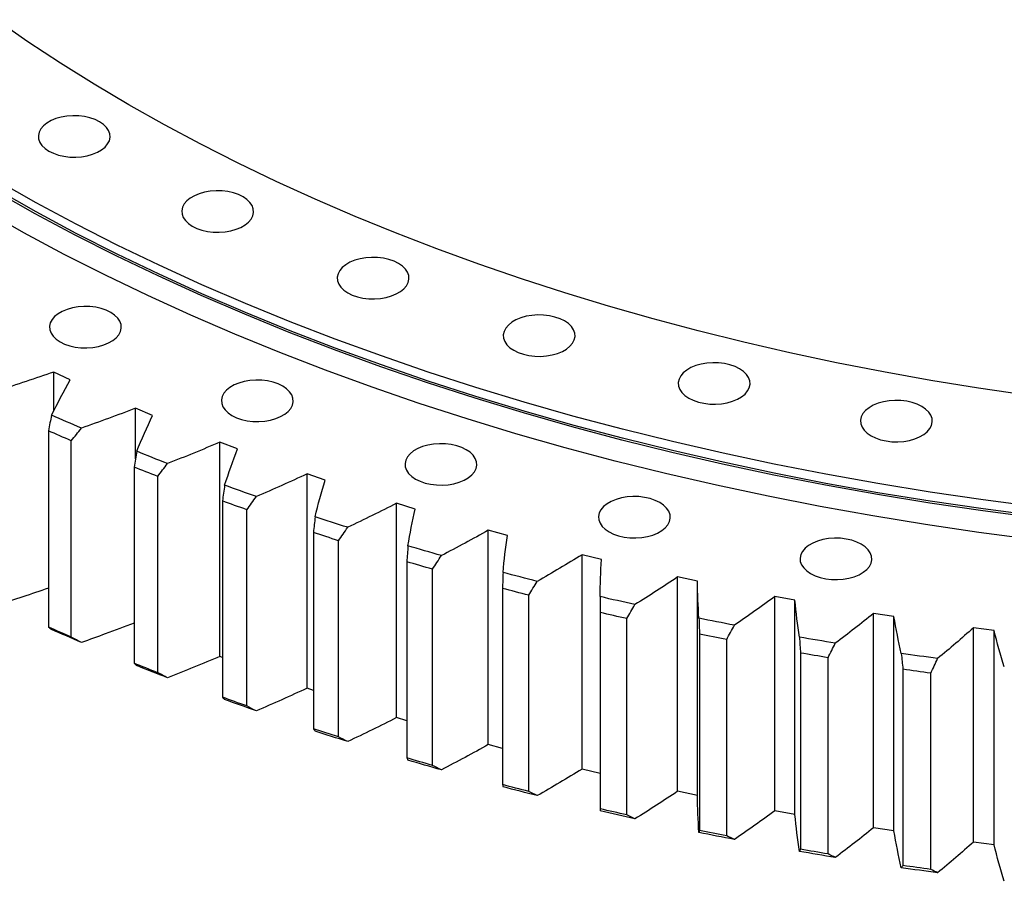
# Model space of a CAD drawing. Header units: millimetres. Extents: x 1225 to 10018, y 1847 to 8891.
# Tile 11 of 17: x 6948 to 7305, y 4840 to 5152. Entities that reach past the tile are written whole.
import ezdxf

# ---------------------------------------------------------------- set-up
doc = ezdxf.new("R2010")
doc.units = ezdxf.units.MM
doc.header["$LTSCALE"] = 50

msp = doc.modelspace()

# ---------------------------------------------------------------- linework, layer by layer
at = {"color": 7, "linetype": 'Continuous', "lineweight": 25}
for p, q in [((6966.7, 5021.6), (6960.71, 5024.35)), ((6960.71, 5010.26), (6960.71, 5024.35)), ((6996.52, 5008.67), (6990.31, 5011.26)), ((6990.31, 4992.99), (6990.31, 5011.26)), ((6958.77, 5003.11), (6958.77, 4932.07)), ((6967.07, 4928.44), (6967.07, 4999.48)), ((7027.32, 4996.54), (7020.92, 4998.96)), ((7020.92, 4921.39), (7020.92, 4998.96)), ((6989.8, 4989.99), (6989.8, 4918.95)), ((6998.37, 4915.54), (6998.37, 4986.58)), ((7059.05, 4985.23), (7052.47, 4987.48)), ((7052.47, 4909.91), (7052.47, 4987.48)), ((7021.83, 4977.7), (7021.83, 4906.66)), ((7091.65, 4974.77), (7084.89, 4976.85)), ((7084.89, 4899.27), (7084.89, 4976.85)), ((7030.66, 4903.48), (7030.66, 4974.52)), ((7054.79, 4966.26), (7054.79, 4895.23)), ((7125.03, 4965.17), (7118.12, 4967.07)), ((7118.12, 4889.5), (7118.12, 4967.07)), ((7063.87, 4892.28), (7063.87, 4963.32)), ((7159.13, 4956.46), (7152.08, 4958.18)), ((7152.08, 4880.61), (7152.08, 4958.18)), ((7088.63, 4955.71), (7088.63, 4884.67)), ((7097.92, 4881.96), (7097.92, 4953)), ((7193.89, 4948.66), (7186.71, 4950.19)), ((7186.71, 4872.61), (7186.71, 4950.19)), ((7193.89, 4871.09), (7193.89, 4948.66)), ((7123.26, 4946.05), (7123.26, 4875.01)), ((7132.76, 4872.55), (7132.76, 4943.59)), ((7229.22, 4941.78), (7221.93, 4943.11)), ((7221.93, 4865.54), (7221.93, 4943.11)), ((7229.22, 4864.21), (7229.22, 4941.78)), ((7158.61, 4938.3), (7158.61, 4866.13)), ((7158.61, 4937.31), (7158.61, 4866.27)), ((7265.06, 4935.83), (7257.67, 4936.97)), ((7257.67, 4859.4), (7257.67, 4936.97)), ((7168.3, 4864.06), (7168.3, 4935.1)), ((7265.06, 4858.26), (7265.06, 4935.83)), ((7194.62, 4929.51), (7194.62, 4858.47)), ((7301.33, 4930.83), (7293.86, 4931.78)), ((7293.86, 4854.21), (7293.86, 4931.78)), ((7301.33, 4853.26), (7301.33, 4930.83)), ((7204.47, 4856.52), (7204.47, 4927.56)), ((7231.21, 4922.66), (7231.21, 4851.62)), ((7021.83, 4921.05), (7020.92, 4921.39)), ((7241.2, 4849.93), (7241.2, 4920.97)), ((7268.3, 4916.78), (7268.3, 4845.74)), ((7278.41, 4844.32), (7278.41, 4915.36)), ((7054.79, 4909.12), (7052.47, 4909.91)), ((7088.63, 4898.13), (7084.89, 4899.27)), ((7123.26, 4888.09), (7118.12, 4889.5)), ((7158.61, 4879.02), (7152.08, 4880.61)), ((7193.89, 4871.09), (7186.71, 4872.61)), ((7229.22, 4864.21), (7221.93, 4865.54)), ((7265.06, 4858.26), (7257.67, 4859.4)), ((7301.33, 4853.26), (7293.86, 4854.21))]:
    msp.add_line(p, q, dxfattribs=at)
at = {"color": 7, "linetype": 'Continuous', "lineweight": 25, "flags": 128}
for points in [[(7313.11, 5015.96), (7295.69, 5018.51), (7278.39, 5021.33), (7261.23, 5024.41), (7244.21, 5027.74), (7227.35, 5031.33), (7210.65, 5035.18), (7194.14, 5039.27), (7177.82, 5043.62), (7161.7, 5048.2), (7145.8, 5053.04), (7130.12, 5058.1), (7114.67, 5063.41), (7099.47, 5068.95), (7084.53, 5074.71), (7069.85, 5080.7), (7055.45, 5086.91), (7041.34, 5093.33), (7027.52, 5099.96), (7014.01, 5106.8), (7000.81, 5113.85), (6987.94, 5121.09), (6975.4, 5128.52), (6963.2, 5136.14), (6951.35, 5143.94), (6939.86, 5151.91)], [(6958.95, 5104.35), (6960.59, 5103.55), (6962.43, 5102.91), (6964.43, 5102.46), (6966.53, 5102.21), (6968.68, 5102.16), (6970.81, 5102.31), (6972.86, 5102.66), (6974.79, 5103.21), (6976.54, 5103.93), (6978.06, 5104.81), (6979.31, 5105.81), (6980.25, 5106.93), (6980.86, 5108.12), (6981.13, 5109.35), (6981.04, 5110.58), (6980.6, 5111.8), (6979.82, 5112.95), (6978.72, 5114.02), (6977.33, 5114.96), (6975.69, 5115.76), (6973.85, 5116.4), (6971.85, 5116.85), (6969.75, 5117.1), (6967.6, 5117.15), (6965.47, 5117), (6963.41, 5116.65), (6961.48, 5116.1), (6959.74, 5115.38), (6958.22, 5114.51), (6956.97, 5113.5), (6956.03, 5112.38), (6955.42, 5111.2), (6955.15, 5109.97), (6955.24, 5108.73), (6955.68, 5107.51), (6956.46, 5106.36), (6957.56, 5105.3), (6958.95, 5104.35)], [(7316.6, 4975.55), (7297.35, 4978.07), (7278.22, 4980.87), (7259.22, 4983.97), (7240.37, 4987.35), (7221.68, 4991.01), (7203.16, 4994.95), (7184.82, 4999.18), (7166.69, 5003.67), (7148.76, 5008.45), (7131.06, 5013.48), (7113.59, 5018.79), (7096.37, 5024.36), (7079.4, 5030.18), (7062.71, 5036.27), (7046.3, 5042.6), (7030.18, 5049.17), (7014.36, 5055.99), (6998.86, 5063.05), (6983.68, 5070.33), (6968.84, 5077.85), (6954.35, 5085.58), (6940.21, 5093.53)], [(7316.5, 4971.6), (7297.23, 4974.11), (7278.09, 4976.92), (7259.08, 4980.02), (7240.21, 4983.4), (7221.51, 4987.06), (7202.98, 4991.01), (7184.63, 4995.24), (7166.48, 4999.74), (7148.55, 5004.51), (7130.83, 5009.55), (7113.35, 5014.86), (7096.12, 5020.43), (7079.14, 5026.26), (7062.44, 5032.35), (7046.01, 5038.68), (7029.88, 5045.26), (7014.06, 5052.09), (6998.54, 5059.15), (6983.36, 5066.44), (6968.51, 5073.96), (6954, 5081.7), (6939.85, 5089.65)], [(7316.6, 4972.29), (7297.35, 4974.8), (7278.22, 4977.61), (7259.22, 4980.7), (7240.37, 4984.08), (7221.68, 4987.74), (7203.16, 4991.69), (7184.82, 4995.91), (7166.69, 5000.41), (7148.76, 5005.18), (7131.06, 5010.22), (7113.59, 5015.52), (7096.37, 5021.09), (7079.4, 5026.92), (7062.71, 5033), (7046.3, 5039.33), (7030.18, 5045.91), (7014.36, 5052.72), (6998.86, 5059.78), (6983.68, 5067.07), (6968.84, 5074.58), (6954.35, 5082.31), (6940.21, 5090.27)], [(7010.9, 5077.17), (7012.54, 5076.36), (7014.38, 5075.73), (7016.38, 5075.28), (7018.48, 5075.03), (7020.63, 5074.97), (7022.76, 5075.13), (7024.82, 5075.48), (7026.75, 5076.03), (7028.49, 5076.75), (7030.01, 5077.62), (7031.26, 5078.63), (7032.2, 5079.74), (7032.82, 5080.93), (7033.08, 5082.16), (7032.99, 5083.4), (7032.55, 5084.61), (7031.77, 5085.77), (7030.67, 5086.83), (7029.29, 5087.78), (7027.65, 5088.58), (7025.8, 5089.21), (7023.8, 5089.67), (7021.7, 5089.92), (7019.56, 5089.97), (7017.43, 5089.82), (7015.37, 5089.46), (7013.44, 5088.92), (7011.69, 5088.2), (7010.17, 5087.32), (7008.93, 5086.31), (7007.98, 5085.2), (7007.37, 5084.01), (7007.1, 5082.78), (7007.19, 5081.54), (7007.63, 5080.33), (7008.41, 5079.18), (7009.51, 5078.11), (7010.9, 5077.17)], [(7315.25, 4963.8), (7295.83, 4966.34), (7276.54, 4969.17), (7257.37, 4972.29), (7238.36, 4975.69), (7219.51, 4979.39), (7200.83, 4983.37), (7182.34, 4987.63), (7164.04, 4992.16), (7145.96, 4996.97), (7128.11, 5002.06), (7110.49, 5007.41), (7093.12, 5013.03), (7076.01, 5018.9), (7059.17, 5025.03), (7042.62, 5031.42), (7026.36, 5038.05), (7010.4, 5044.93), (6994.77, 5052.05), (6979.46, 5059.4), (6964.49, 5066.97), (6949.87, 5074.77), (6935.61, 5082.79)], [(7067.22, 5053.05), (7068.86, 5052.25), (7070.7, 5051.62), (7072.7, 5051.17), (7074.8, 5050.91), (7076.95, 5050.86), (7079.08, 5051.01), (7081.14, 5051.37), (7083.07, 5051.91), (7084.81, 5052.63), (7086.33, 5053.51), (7087.58, 5054.52), (7088.52, 5055.63), (7089.14, 5056.82), (7089.4, 5058.05), (7089.31, 5059.29), (7088.87, 5060.5), (7088.09, 5061.66), (7086.99, 5062.72), (7085.6, 5063.67), (7083.97, 5064.47), (7082.12, 5065.1), (7080.12, 5065.55), (7078.02, 5065.81), (7075.87, 5065.86), (7073.74, 5065.7), (7071.69, 5065.35), (7069.76, 5064.81), (7068.01, 5064.09), (7066.49, 5063.21), (7065.24, 5062.2), (7064.3, 5061.09), (7063.69, 5059.9), (7063.42, 5058.67), (7063.51, 5057.43), (7063.95, 5056.22), (7064.73, 5055.06), (7065.83, 5054), (7067.22, 5053.05)], [(6963, 5035.31), (6964.64, 5034.51), (6966.49, 5033.87), (6968.49, 5033.42), (6970.59, 5033.17), (6972.73, 5033.12), (6974.86, 5033.27), (6976.92, 5033.62), (6978.85, 5034.17), (6980.6, 5034.89), (6982.12, 5035.76), (6983.36, 5036.77), (6984.31, 5037.89), (6984.92, 5039.08), (6985.19, 5040.31), (6985.1, 5041.54), (6984.66, 5042.76), (6983.88, 5043.91), (6982.78, 5044.98), (6981.39, 5045.92), (6979.75, 5046.72), (6977.91, 5047.36), (6975.91, 5047.81), (6973.8, 5048.06), (6971.66, 5048.11), (6969.53, 5047.96), (6967.47, 5047.61), (6965.54, 5047.06), (6963.79, 5046.34), (6962.28, 5045.47), (6961.03, 5044.46), (6960.09, 5043.34), (6959.47, 5042.16), (6959.21, 5040.93), (6959.3, 5039.69), (6959.74, 5038.47), (6960.52, 5037.32), (6961.62, 5036.25), (6963, 5035.31)], [(7127.36, 5032.24), (7129, 5031.44), (7130.84, 5030.81), (7132.84, 5030.36), (7134.95, 5030.1), (7137.09, 5030.05), (7139.22, 5030.2), (7141.28, 5030.56), (7143.21, 5031.1), (7144.96, 5031.82), (7146.47, 5032.7), (7147.72, 5033.71), (7148.66, 5034.82), (7149.28, 5036.01), (7149.54, 5037.24), (7149.45, 5038.48), (7149.01, 5039.69), (7148.23, 5040.85), (7147.13, 5041.91), (7145.75, 5042.86), (7144.11, 5043.66), (7142.26, 5044.29), (7140.26, 5044.74), (7138.16, 5045), (7136.02, 5045.05), (7133.89, 5044.89), (7131.83, 5044.54), (7129.9, 5044), (7128.15, 5043.28), (7126.63, 5042.4), (7125.39, 5041.39), (7124.44, 5040.28), (7123.83, 5039.09), (7123.57, 5037.86), (7123.65, 5036.62), (7124.09, 5035.41), (7124.87, 5034.25), (7125.97, 5033.19), (7127.36, 5032.24)], [(7190.75, 5014.94), (7192.39, 5014.14), (7194.23, 5013.5), (7196.23, 5013.05), (7198.33, 5012.8), (7200.48, 5012.74), (7202.61, 5012.9), (7204.67, 5013.25), (7206.59, 5013.8), (7208.34, 5014.52), (7209.86, 5015.39), (7211.11, 5016.4), (7212.05, 5017.52), (7212.66, 5018.7), (7212.93, 5019.93), (7212.84, 5021.17), (7212.4, 5022.38), (7211.62, 5023.54), (7210.52, 5024.6), (7209.13, 5025.55), (7207.49, 5026.35), (7205.65, 5026.99), (7203.65, 5027.44), (7201.55, 5027.69), (7199.4, 5027.74), (7197.27, 5027.59), (7195.21, 5027.23), (7193.29, 5026.69), (7191.54, 5025.97), (7190.02, 5025.09), (7188.77, 5024.08), (7187.83, 5022.97), (7187.22, 5021.78), (7186.95, 5020.55), (7187.04, 5019.31), (7187.48, 5018.1), (7188.26, 5016.95), (7189.36, 5015.88), (7190.75, 5014.94)], [(7025.27, 5008.65), (7026.91, 5007.85), (7028.76, 5007.21), (7030.76, 5006.76), (7032.86, 5006.51), (7035, 5006.46), (7037.13, 5006.61), (7039.19, 5006.96), (7041.12, 5007.51), (7042.87, 5008.23), (7044.39, 5009.1), (7045.63, 5010.11), (7046.58, 5011.23), (7047.19, 5012.41), (7047.46, 5013.64), (7047.37, 5014.88), (7046.93, 5016.1), (7046.15, 5017.25), (7045.05, 5018.32), (7043.66, 5019.26), (7042.02, 5020.06), (7040.18, 5020.7), (7038.18, 5021.15), (7036.07, 5021.4), (7033.93, 5021.45), (7031.8, 5021.3), (7029.74, 5020.95), (7027.81, 5020.4), (7026.06, 5019.68), (7024.55, 5018.8), (7023.3, 5017.8), (7022.36, 5016.68), (7021.74, 5015.49), (7021.48, 5014.26), (7021.57, 5013.03), (7022.01, 5011.81), (7022.79, 5010.66), (7023.89, 5009.59), (7025.27, 5008.65)], [(7256.77, 5001.3), (7258.4, 5000.5), (7260.25, 4999.86), (7262.25, 4999.41), (7264.35, 4999.16), (7266.5, 4999.11), (7268.63, 4999.26), (7270.68, 4999.62), (7272.61, 5000.16), (7274.36, 5000.88), (7275.88, 5001.76), (7277.13, 5002.77), (7278.07, 5003.88), (7278.68, 5005.07), (7278.95, 5006.3), (7278.86, 5007.53), (7278.42, 5008.75), (7277.64, 5009.9), (7276.54, 5010.97), (7275.15, 5011.91), (7273.51, 5012.71), (7271.67, 5013.35), (7269.67, 5013.8), (7267.57, 5014.05), (7265.42, 5014.1), (7263.29, 5013.95), (7261.23, 5013.6), (7259.3, 5013.05), (7257.56, 5012.33), (7256.04, 5011.46), (7254.79, 5010.45), (7253.85, 5009.33), (7253.24, 5008.15), (7252.97, 5006.92), (7253.06, 5005.68), (7253.5, 5004.47), (7254.28, 5003.31), (7255.38, 5002.25), (7256.77, 5001.3)], [(6970.74, 5004.04), (6969.38, 5004.63), (6968.03, 5005.22), (6966.68, 5005.81), (6965.33, 5006.4), (6963.98, 5006.99), (6962.63, 5007.58), (6961.28, 5008.18), (6959.94, 5008.77)], [(6967.07, 4999.48), (6966.02, 4999.93), (6964.98, 5000.38), (6963.95, 5000.84), (6962.91, 5001.29), (6961.87, 5001.74), (6960.84, 5002.2), (6959.8, 5002.66), (6958.77, 5003.11)], [(7091.77, 4985.64), (7093.41, 4984.84), (7095.25, 4984.2), (7097.25, 4983.75), (7099.36, 4983.5), (7101.5, 4983.45), (7103.63, 4983.6), (7105.69, 4983.95), (7107.62, 4984.5), (7109.37, 4985.22), (7110.88, 4986.1), (7112.13, 4987.1), (7113.07, 4988.22), (7113.69, 4989.41), (7113.95, 4990.64), (7113.86, 4991.87), (7113.42, 4993.09), (7112.64, 4994.24), (7111.54, 4995.31), (7110.16, 4996.25), (7108.52, 4997.05), (7106.67, 4997.69), (7104.67, 4998.14), (7102.57, 4998.39), (7100.43, 4998.44), (7098.3, 4998.29), (7096.24, 4997.94), (7094.31, 4997.39), (7092.56, 4996.67), (7091.04, 4995.8), (7089.8, 4994.79), (7088.85, 4993.67), (7088.24, 4992.49), (7087.97, 4991.26), (7088.06, 4990.02), (7088.5, 4988.8), (7089.28, 4987.65), (7090.38, 4986.58), (7091.77, 4985.64)], [(7001.94, 4991.24), (7000.54, 4991.79), (6999.14, 4992.34), (6997.74, 4992.89), (6996.34, 4993.45), (6994.95, 4994), (6993.56, 4994.56), (6992.17, 4995.12), (6990.78, 4995.68)], [(6998.37, 4986.58), (6997.29, 4987.01), (6996.22, 4987.43), (6995.15, 4987.85), (6994.07, 4988.28), (6993, 4988.71), (6991.93, 4989.13), (6990.87, 4989.56), (6989.8, 4989.99)], [(7034.12, 4979.27), (7032.67, 4979.78), (7031.23, 4980.3), (7029.79, 4980.81), (7028.35, 4981.33), (7026.92, 4981.85), (7025.48, 4982.37), (7024.05, 4982.89), (7022.62, 4983.41)], [(7161.85, 4966.5), (7163.49, 4965.7), (7165.34, 4965.07), (7167.34, 4964.62), (7169.44, 4964.36), (7171.58, 4964.31), (7173.71, 4964.47), (7175.77, 4964.82), (7177.7, 4965.36), (7179.45, 4966.08), (7180.97, 4966.96), (7182.21, 4967.97), (7183.16, 4969.08), (7183.77, 4970.27), (7184.04, 4971.5), (7183.95, 4972.74), (7183.51, 4973.95), (7182.73, 4975.11), (7181.63, 4976.17), (7180.24, 4977.12), (7178.6, 4977.92), (7176.76, 4978.55), (7174.76, 4979), (7172.66, 4979.26), (7170.51, 4979.31), (7168.38, 4979.16), (7166.32, 4978.8), (7164.39, 4978.26), (7162.65, 4977.54), (7161.13, 4976.66), (7159.88, 4975.65), (7158.94, 4974.54), (7158.32, 4973.35), (7158.06, 4972.12), (7158.15, 4970.88), (7158.59, 4969.67), (7159.37, 4968.51), (7160.47, 4967.45), (7161.85, 4966.5)], [(7030.66, 4974.52), (7029.55, 4974.92), (7028.45, 4975.31), (7027.34, 4975.71), (7026.23, 4976.1), (7025.13, 4976.5), (7024.03, 4976.9), (7022.93, 4977.3), (7021.83, 4977.7)], [(7067.2, 4968.16), (7065.72, 4968.63), (7064.24, 4969.11), (7062.76, 4969.58), (7061.28, 4970.06), (7059.81, 4970.54), (7058.33, 4971.02), (7056.86, 4971.51), (7055.39, 4971.99)], [(7063.87, 4963.32), (7062.73, 4963.68), (7061.59, 4964.05), (7060.46, 4964.42), (7059.32, 4964.78), (7058.19, 4965.15), (7057.06, 4965.52), (7055.92, 4965.89), (7054.79, 4966.26)], [(7101.13, 4957.93), (7099.61, 4958.36), (7098.1, 4958.8), (7096.58, 4959.23), (7095.07, 4959.67), (7093.55, 4960.11), (7092.04, 4960.56), (7090.53, 4961), (7089.03, 4961.45)], [(7234.85, 4951.43), (7236.49, 4950.63), (7238.33, 4949.99), (7240.33, 4949.54), (7242.43, 4949.29), (7244.58, 4949.23), (7246.71, 4949.39), (7248.77, 4949.74), (7250.7, 4950.29), (7252.44, 4951.01), (7253.96, 4951.88), (7255.21, 4952.89), (7256.15, 4954), (7256.77, 4955.19), (7257.03, 4956.42), (7256.94, 4957.66), (7256.5, 4958.87), (7255.72, 4960.03), (7254.62, 4961.09), (7253.23, 4962.04), (7251.6, 4962.84), (7249.75, 4963.47), (7247.75, 4963.93), (7245.65, 4964.18), (7243.5, 4964.23), (7241.37, 4964.08), (7239.32, 4963.72), (7237.39, 4963.18), (7235.64, 4962.46), (7234.12, 4961.58), (7232.87, 4960.57), (7231.93, 4959.46), (7231.32, 4958.27), (7231.05, 4957.04), (7231.14, 4955.8), (7231.58, 4954.59), (7232.36, 4953.44), (7233.46, 4952.37), (7234.85, 4951.43)], [(7097.92, 4953), (7096.76, 4953.34), (7095.59, 4953.67), (7094.43, 4954.01), (7093.27, 4954.35), (7092.11, 4954.68), (7090.94, 4955.02), (7089.78, 4955.36), (7088.63, 4955.71)], [(7135.83, 4948.6), (7134.28, 4948.99), (7132.73, 4949.39), (7131.18, 4949.78), (7129.64, 4950.18), (7128.09, 4950.58), (7126.55, 4950.99), (7125, 4951.39), (7123.46, 4951.8)], [(7132.76, 4943.59), (7131.57, 4943.89), (7130.38, 4944.2), (7129.19, 4944.5), (7128, 4944.81), (7126.81, 4945.12), (7125.63, 4945.43), (7124.44, 4945.74), (7123.26, 4946.05)], [(7171.23, 4940.19), (7169.65, 4940.54), (7168.07, 4940.9), (7166.49, 4941.25), (7164.92, 4941.61), (7163.34, 4941.97), (7161.77, 4942.33), (7160.19, 4942.7), (7158.62, 4943.06)], [(7168.3, 4935.1), (7167.08, 4935.37), (7165.87, 4935.65), (7164.66, 4935.92), (7163.45, 4936.2), (7162.24, 4936.47), (7161.03, 4936.75), (7159.82, 4937.03), (7158.61, 4937.31)], [(7207.26, 4932.72), (7205.65, 4933.03), (7204.04, 4933.34), (7202.44, 4933.66), (7200.84, 4933.97), (7199.23, 4934.29), (7197.63, 4934.61), (7196.03, 4934.93), (7194.43, 4935.26)], [(6967.07, 4928.44), (6966.02, 4928.89), (6964.98, 4929.35), (6963.95, 4929.8), (6962.91, 4930.25), (6961.87, 4930.71), (6960.84, 4931.16), (6959.8, 4931.62), (6958.77, 4932.07)], [(6970.74, 4926.47), (6969.38, 4927.06), (6968.03, 4927.65), (6966.68, 4928.23), (6965.33, 4928.82), (6963.98, 4929.42), (6962.63, 4930.01), (6961.28, 4930.61), (6959.94, 4931.2)], [(7204.47, 4927.56), (7203.24, 4927.8), (7202, 4928.04), (7200.77, 4928.28), (7199.54, 4928.52), (7198.31, 4928.77), (7197.08, 4929.01), (7195.85, 4929.26), (7194.62, 4929.51)], [(7243.83, 4926.21), (7242.2, 4926.47), (7240.58, 4926.74), (7238.95, 4927.02), (7237.32, 4927.29), (7235.7, 4927.56), (7234.07, 4927.84), (7232.45, 4928.12), (7230.82, 4928.4)], [(7241.2, 4920.97), (7239.95, 4921.18), (7238.7, 4921.39), (7237.45, 4921.6), (7236.2, 4921.81), (7234.95, 4922.02), (7233.7, 4922.23), (7232.45, 4922.44), (7231.21, 4922.66)], [(7280.89, 4920.66), (7279.24, 4920.88), (7277.59, 4921.11), (7275.94, 4921.34), (7274.3, 4921.57), (7272.65, 4921.8), (7271, 4922.04), (7269.36, 4922.27), (7267.72, 4922.51)], [(6998.37, 4915.54), (6997.29, 4915.97), (6996.22, 4916.39), (6995.15, 4916.82), (6994.07, 4917.24), (6993, 4917.67), (6991.93, 4918.1), (6990.87, 4918.52), (6989.8, 4918.95)], [(7001.94, 4913.67), (7000.54, 4914.22), (6999.14, 4914.77), (6997.74, 4915.32), (6996.34, 4915.88), (6994.95, 4916.43), (6993.56, 4916.99), (6992.17, 4917.55), (6990.78, 4918.11)], [(7278.41, 4915.36), (7277.14, 4915.53), (7275.88, 4915.71), (7274.61, 4915.88), (7273.35, 4916.06), (7272.08, 4916.24), (7270.82, 4916.42), (7269.56, 4916.6), (7268.3, 4916.78)], [(7030.66, 4903.48), (7029.55, 4903.88), (7028.45, 4904.27), (7027.34, 4904.67), (7026.23, 4905.06), (7025.13, 4905.46), (7024.03, 4905.86), (7022.93, 4906.26), (7021.83, 4906.66)], [(7034.12, 4901.7), (7032.67, 4902.21), (7031.23, 4902.73), (7029.79, 4903.24), (7028.35, 4903.76), (7026.92, 4904.28), (7025.48, 4904.8), (7024.05, 4905.32), (7022.62, 4905.84)], [(7063.87, 4892.28), (7062.73, 4892.64), (7061.59, 4893.01), (7060.46, 4893.38), (7059.32, 4893.74), (7058.19, 4894.11), (7057.06, 4894.48), (7055.92, 4894.85), (7054.79, 4895.23)], [(7067.2, 4890.59), (7065.72, 4891.06), (7064.24, 4891.54), (7062.76, 4892.01), (7061.28, 4892.49), (7059.81, 4892.97), (7058.33, 4893.45), (7056.86, 4893.94), (7055.39, 4894.42)], [(7097.92, 4881.96), (7096.76, 4882.3), (7095.59, 4882.63), (7094.43, 4882.97), (7093.27, 4883.31), (7092.11, 4883.64), (7090.94, 4883.98), (7089.78, 4884.32), (7088.63, 4884.67)], [(7101.13, 4880.36), (7099.61, 4880.79), (7098.1, 4881.23), (7096.58, 4881.66), (7095.07, 4882.1), (7093.55, 4882.54), (7092.04, 4882.99), (7090.53, 4883.43), (7089.03, 4883.88)], [(7132.76, 4872.55), (7131.57, 4872.85), (7130.38, 4873.16), (7129.19, 4873.46), (7128, 4873.77), (7126.81, 4874.08), (7125.63, 4874.39), (7124.44, 4874.7), (7123.26, 4875.01)], [(7135.83, 4871.03), (7134.28, 4871.42), (7132.73, 4871.82), (7131.18, 4872.21), (7129.64, 4872.61), (7128.09, 4873.01), (7126.55, 4873.42), (7125, 4873.82), (7123.46, 4874.23)], [(7168.3, 4864.06), (7167.08, 4864.34), (7165.87, 4864.61), (7164.66, 4864.88), (7163.45, 4865.16), (7162.24, 4865.43), (7161.03, 4865.71), (7159.82, 4865.99), (7158.61, 4866.27)], [(7171.23, 4862.62), (7169.65, 4862.97), (7168.07, 4863.33), (7166.49, 4863.68), (7164.92, 4864.04), (7163.34, 4864.4), (7161.77, 4864.76), (7160.19, 4865.12), (7158.62, 4865.49)], [(7207.26, 4855.15), (7205.65, 4855.46), (7204.04, 4855.77), (7202.44, 4856.09), (7200.84, 4856.4), (7199.23, 4856.72), (7197.63, 4857.04), (7196.03, 4857.36), (7194.43, 4857.69)], [(7204.47, 4856.52), (7203.24, 4856.76), (7202, 4857), (7200.77, 4857.24), (7199.54, 4857.48), (7198.31, 4857.73), (7197.08, 4857.97), (7195.85, 4858.22), (7194.62, 4858.47)], [(7243.83, 4848.63), (7242.2, 4848.9), (7240.58, 4849.17), (7238.95, 4849.44), (7237.32, 4849.72), (7235.7, 4849.99), (7234.07, 4850.27), (7232.45, 4850.55), (7230.82, 4850.83)], [(7241.2, 4849.93), (7239.95, 4850.14), (7238.7, 4850.35), (7237.45, 4850.56), (7236.2, 4850.77), (7234.95, 4850.98), (7233.7, 4851.19), (7232.45, 4851.41), (7231.21, 4851.62)], [(7280.89, 4843.09), (7279.24, 4843.31), (7277.59, 4843.54), (7275.94, 4843.77), (7274.3, 4844), (7272.65, 4844.23), (7271, 4844.47), (7269.36, 4844.7), (7267.72, 4844.94)], [(7278.41, 4844.32), (7277.14, 4844.49), (7275.88, 4844.67), (7274.61, 4844.84), (7273.35, 4845.02), (7272.08, 4845.2), (7270.82, 4845.38), (7269.56, 4845.56), (7268.3, 4845.74)]]:
    msp.add_lwpolyline(points, dxfattribs=at)
at = {"color": 7, "linetype": 'Continuous', "lineweight": 25}
for points in [[(6960.71, 5024.35), (6954.07, 5022.05), (6947.36, 5019.82), (6940.58, 5017.65)], [(6959.94, 5008.77), (6962.07, 5013.07), (6964.32, 5017.35), (6966.7, 5021.6)], [(6990.31, 5011.26), (6983.86, 5008.79), (6977.34, 5006.39), (6970.74, 5004.04)], [(6959.94, 5008.77), (6959.55, 5006.89), (6959.16, 5005), (6958.77, 5003.11)], [(6990.78, 4995.68), (6992.57, 5000.03), (6994.48, 5004.36), (6996.52, 5008.67)], [(6967.07, 4999.48), (6968.29, 5001), (6969.52, 5002.52), (6970.74, 5004.04)], [(7020.92, 4998.96), (7014.67, 4996.33), (7008.34, 4993.75), (7001.94, 4991.24)], [(6990.78, 4995.68), (6990.45, 4993.79), (6990.12, 4991.89), (6989.8, 4989.99)], [(7022.62, 4983.41), (7024.06, 4987.81), (7025.63, 4992.18), (7027.32, 4996.54)], [(6998.37, 4986.58), (6999.56, 4988.13), (7000.75, 4989.69), (7001.94, 4991.24)], [(7052.47, 4987.48), (7046.43, 4984.69), (7040.32, 4981.95), (7034.12, 4979.27)], [(7022.62, 4983.41), (7022.35, 4981.51), (7022.09, 4979.61), (7021.83, 4977.7)], [(7055.39, 4971.99), (7056.48, 4976.42), (7057.7, 4980.83), (7059.05, 4985.23)], [(7030.66, 4974.52), (7031.82, 4976.1), (7032.97, 4977.69), (7034.12, 4979.27)], [(7084.89, 4976.85), (7079.08, 4973.89), (7073.18, 4971), (7067.2, 4968.16)], [(7055.39, 4971.99), (7055.19, 4970.08), (7054.99, 4968.17), (7054.79, 4966.26)], [(7089.03, 4961.45), (7089.77, 4965.9), (7090.64, 4970.34), (7091.65, 4974.77)], [(7063.87, 4963.32), (7064.98, 4964.93), (7066.09, 4966.54), (7067.2, 4968.16)], [(7118.12, 4967.07), (7112.55, 4963.97), (7106.88, 4960.92), (7101.13, 4957.93)], [(7123.46, 4951.8), (7123.85, 4956.26), (7124.38, 4960.72), (7125.03, 4965.17)], [(7089.03, 4961.45), (7088.89, 4959.53), (7088.75, 4957.62), (7088.63, 4955.71)], [(7097.92, 4953), (7099, 4954.64), (7100.07, 4956.28), (7101.13, 4957.93)], [(7152.08, 4958.18), (7146.76, 4954.93), (7141.34, 4951.74), (7135.83, 4948.6)], [(7158.62, 4943.06), (7158.66, 4947.53), (7158.83, 4952), (7159.13, 4956.46)], [(7123.46, 4951.8), (7123.39, 4949.88), (7123.32, 4947.96), (7123.26, 4946.05)], [(7132.76, 4943.59), (7133.79, 4945.26), (7134.81, 4946.93), (7135.83, 4948.6)], [(7186.71, 4950.19), (7181.65, 4946.8), (7176.49, 4943.47), (7171.23, 4940.19)], [(7194.43, 4935.26), (7194.12, 4939.72), (7193.94, 4944.19), (7193.89, 4948.66)], [(7158.62, 4943.06), (7158.61, 4941.14), (7158.61, 4939.22), (7158.61, 4937.31)], [(7168.3, 4935.1), (7169.28, 4936.8), (7170.26, 4938.49), (7171.23, 4940.19)], [(7221.93, 4943.11), (7217.14, 4939.6), (7212.25, 4936.14), (7207.26, 4932.72)], [(7230.82, 4928.4), (7230.16, 4932.86), (7229.62, 4937.31), (7229.22, 4941.78)], [(7257.67, 4936.97), (7253.16, 4933.34), (7248.55, 4929.75), (7243.83, 4926.21)], [(7194.43, 4935.26), (7194.49, 4933.34), (7194.55, 4931.42), (7194.62, 4929.51)], [(7204.47, 4927.56), (7205.4, 4929.28), (7206.33, 4931), (7207.26, 4932.72)], [(7267.72, 4922.51), (7266.7, 4926.94), (7265.82, 4931.38), (7265.06, 4935.83)], [(6958.77, 4932.07), (6959.16, 4931.78), (6959.55, 4931.49), (6959.94, 4931.2)], [(7293.86, 4931.78), (7289.64, 4928.03), (7285.32, 4924.32), (7280.89, 4920.66)], [(7305.04, 4917.6), (7303.67, 4922), (7302.44, 4926.41), (7301.33, 4930.83)], [(6970.74, 4926.47), (6969.52, 4927.13), (6968.29, 4927.78), (6967.07, 4928.44)], [(7230.82, 4928.4), (7230.95, 4926.49), (7231.07, 4924.57), (7231.21, 4922.66)], [(7241.2, 4920.97), (7242.08, 4922.71), (7242.96, 4924.46), (7243.83, 4926.21)], [(7267.72, 4922.51), (7267.91, 4920.6), (7268.1, 4918.69), (7268.3, 4916.78)], [(6989.8, 4918.95), (6990.12, 4918.67), (6990.45, 4918.39), (6990.78, 4918.11)], [(7020.92, 4921.39), (7014.67, 4918.76), (7008.34, 4916.18), (7001.94, 4913.67)], [(7278.41, 4915.36), (7279.24, 4917.12), (7280.06, 4918.89), (7280.89, 4920.66)], [(7001.94, 4913.67), (7000.75, 4914.29), (6999.56, 4914.92), (6998.37, 4915.54)], [(7052.47, 4909.91), (7046.43, 4907.12), (7040.32, 4904.38), (7034.12, 4901.7)], [(7021.83, 4906.66), (7022.09, 4906.39), (7022.35, 4906.12), (7022.62, 4905.84)], [(7034.12, 4901.7), (7032.97, 4902.29), (7031.82, 4902.89), (7030.66, 4903.48)], [(7084.89, 4899.27), (7079.08, 4896.32), (7073.18, 4893.43), (7067.2, 4890.59)], [(7054.79, 4895.23), (7054.99, 4894.96), (7055.19, 4894.69), (7055.39, 4894.42)], [(7067.2, 4890.59), (7066.09, 4891.15), (7064.98, 4891.71), (7063.87, 4892.28)], [(7118.12, 4889.5), (7112.55, 4886.4), (7106.88, 4883.35), (7101.13, 4880.36)], [(7088.63, 4884.67), (7088.75, 4884.4), (7088.89, 4884.14), (7089.03, 4883.88)], [(7101.13, 4880.36), (7100.07, 4880.89), (7099, 4881.43), (7097.92, 4881.96)], [(7152.08, 4880.61), (7146.76, 4877.36), (7141.34, 4874.17), (7135.83, 4871.03)], [(7123.26, 4875.01), (7123.32, 4874.75), (7123.39, 4874.49), (7123.46, 4874.23)], [(7135.83, 4871.03), (7134.81, 4871.53), (7133.79, 4872.04), (7132.76, 4872.55)], [(7186.71, 4872.61), (7181.65, 4869.23), (7176.49, 4865.9), (7171.23, 4862.62)], [(7194.43, 4857.69), (7194.12, 4862.15), (7193.94, 4866.62), (7193.89, 4871.09)], [(7158.61, 4866.27), (7158.61, 4866.01), (7158.61, 4865.75), (7158.62, 4865.49)], [(7221.93, 4865.54), (7217.14, 4862.03), (7212.25, 4858.57), (7207.26, 4855.15)], [(7171.23, 4862.62), (7170.26, 4863.1), (7169.28, 4863.58), (7168.3, 4864.06)], [(7230.82, 4850.83), (7230.16, 4855.29), (7229.62, 4859.74), (7229.22, 4864.21)], [(7194.62, 4858.47), (7194.55, 4858.21), (7194.49, 4857.95), (7194.43, 4857.69)], [(7257.67, 4859.4), (7253.16, 4855.77), (7248.55, 4852.18), (7243.83, 4848.63)], [(7267.72, 4844.94), (7266.7, 4849.37), (7265.82, 4853.81), (7265.06, 4858.26)], [(7207.26, 4855.15), (7206.33, 4855.6), (7205.4, 4856.06), (7204.47, 4856.52)], [(7293.86, 4854.21), (7289.64, 4850.46), (7285.32, 4846.75), (7280.89, 4843.09)], [(7231.21, 4851.62), (7231.07, 4851.36), (7230.95, 4851.09), (7230.82, 4850.83)], [(7305.04, 4840.02), (7303.67, 4844.42), (7302.44, 4848.84), (7301.33, 4853.26)], [(7243.83, 4848.63), (7242.96, 4849.07), (7242.08, 4849.5), (7241.2, 4849.93)], [(7268.3, 4845.74), (7268.1, 4845.47), (7267.91, 4845.21), (7267.72, 4844.94)], [(7280.89, 4843.09), (7280.06, 4843.5), (7279.24, 4843.91), (7278.41, 4844.32)]]:
    msp.add_open_spline(points, degree=3, dxfattribs=at)
for points, knots in [([(6958.77, 4946.12), (6955.68, 4945.07), (6949.67, 4943.01), (6943.56, 4941.04), (6940.58, 4940.08)], [0, 0, 0, 0, 0.512886, 1, 1, 1, 1]), ([(6989.8, 4933.5), (6986.34, 4932.19), (6980.04, 4929.8), (6973.64, 4927.51), (6970.74, 4926.47)], [0, 0, 0, 0, 0.54795, 1, 1, 1, 1])]:
    msp.add_open_spline(points, degree=3, knots=knots, dxfattribs=at)

doc.saveas('drawing.dxf')
